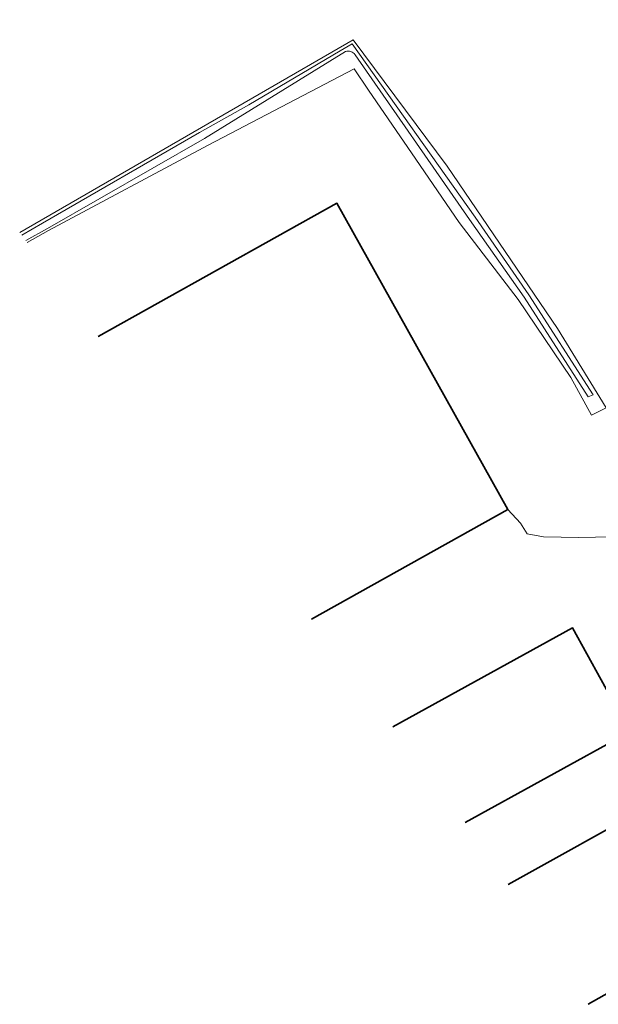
# Model space of a CAD drawing. Header units: metres. Extents: x 101608 to 104514, y 400798 to 405846.
# Tile 54 of 112: x 102389 to 102473, y 404566 to 404708. Entities that reach past the tile are written whole.
import ezdxf

# ---------------------------------------------------------------- set-up
doc = ezdxf.new("R2010")
doc.units = ezdxf.units.M
for name, color, linetype, lineweight in [('B-WE-GR-BOUWLAND-GV', 80, 'Continuous', 13), ('B-WE-GR-GRAS-GV', 60, 'Continuous', 13), ('B-WE-GR-HOUTWAL-GV', 40, 'Continuous', 13), ('B-WE-OG-BEBOUWING-GV', 7, 'Continuous', 35), ('B-WE-OG-TERREIN_ERF-GV', 7, 'Continuous', 18), ('B-WE-OG-WATER_SLOOT-GV', 120, 'Continuous', 18)]:
    doc.layers.add(name, color=color, linetype=linetype, lineweight=lineweight)

msp = doc.modelspace()

# ---------------------------------------------------------------- linework, layer by layer
at = {"layer": 'B-WE-GR-BOUWLAND-GV', "flags": 128}
msp.add_lwpolyline([(102389.397, 404677.238), (102437.341, 404704.958), (102450.888, 404686.776), (102466.753, 404663.425), (102473.774, 404652.002), (102477.27, 404646.313), (102490.282, 404653.889), (102507.751, 404663.425), (102526.557, 404673.586), (102526.735, 404680.003), (102513.009, 404698.63), (102497.056, 404718.327)], dxfattribs=at)
at = {"layer": 'B-WE-GR-GRAS-GV'}
msp.add_lwpolyline([(102476.139, 404643.029), (102477.27, 404646.313), (102473.774, 404652.002), (102471.655, 404650.97), (102468.669, 404656.362), (102461.093, 404667.592), (102452.626, 404678.688), (102446.388, 404687.779), (102439.569, 404697.717), (102437.519, 404700.791), (102416.53, 404689.784), (102393.536, 404677.529), (102390.486, 404675.795)], dxfattribs=at)
at = {"layer": 'B-WE-GR-GRAS-GV', "flags": 128}
msp.add_lwpolyline([(102400.689, 404662.278), (102435.035, 404681.444), (102459.63, 404637.369), (102461.428, 404635.439), (102462.408, 404633.88), (102464.725, 404633.456), (102469.805, 404633.345), (102474.64, 404633.456), (102476.912, 404633.56), (102493.039, 404634.778), (102510.778, 404636.197), (102524.839, 404637.17), (102538.321, 404638.142), (102544.445, 404638.694), (102552.014, 404639.693), (102554.668, 404640.244), (102562.39, 404641.739), (102562.189, 404643.22), (102557.951, 404648.268), (102552.803, 404654.394)], dxfattribs=at)
at = {"layer": 'B-WE-GR-HOUTWAL-GV', "flags": 128}
msp.add_lwpolyline([(102490.792, 404577.248), (102471.179, 404566.199)], dxfattribs=at)
at = {"layer": 'B-WE-OG-BEBOUWING-GV'}
for points in [[(102459.63, 404637.369), (102435.035, 404681.444), (102400.689, 404662.278)], [(102490.792, 404577.248), (102489.32, 404579.863), (102491.152, 404580.878), (102484.137, 404593.448), (102482.303, 404592.425), (102480.725, 404595.127), (102459.659, 404583.432)]]:
    msp.add_lwpolyline(points, dxfattribs=at)
at = {"layer": 'B-WE-OG-BEBOUWING-GV', "flags": 128}
for points in [[(102431.387, 404621.609), (102459.63, 404637.369)], [(102453.481, 404592.338), (102477.171, 404605.421), (102468.906, 404620.387), (102443.076, 404606.123)], [(102471.179, 404566.199), (102490.792, 404577.248)]]:
    msp.add_lwpolyline(points, dxfattribs=at)
at = {"layer": 'B-WE-OG-TERREIN_ERF-GV'}
msp.add_lwpolyline([(102474.64, 404633.456), (102469.805, 404633.345), (102464.725, 404633.456), (102462.408, 404633.88), (102461.428, 404635.439), (102459.63, 404637.369), (102431.387, 404621.609)], dxfattribs=at)
at = {"layer": 'B-WE-OG-TERREIN_ERF-GV', "flags": 128}
for points in [[(102443.076, 404606.123), (102468.906, 404620.387), (102477.171, 404605.421), (102453.481, 404592.338)], [(102459.659, 404583.432), (102480.725, 404595.127)]]:
    msp.add_lwpolyline(points, dxfattribs=at)
at = {"layer": 'B-WE-OG-WATER_SLOOT-GV', "flags": 128}
for points in [[(102390.486, 404675.795), (102393.536, 404677.529), (102416.53, 404689.784), (102437.519, 404700.791), (102439.569, 404697.717), (102446.388, 404687.779), (102452.626, 404678.688), (102461.093, 404667.592), (102468.669, 404656.362), (102471.655, 404650.97), (102473.774, 404652.002), (102466.753, 404663.425), (102450.888, 404686.776), (102437.341, 404704.958), (102389.397, 404677.238)], [(102389.686, 404676.855), (102392.689, 404678.599), (102415.238, 404691.611), (102422.368, 404695.622), (102435.514, 404703.376), (102437.207, 404704.401), (102454.899, 404679.446), (102462.653, 404668.26), (102471.878, 404653.866), (102471.165, 404653.599), (102461.985, 404667.948), (102454.097, 404679.089), (102437.631, 404702.819)], [(102437.631, 404702.819), (102454.097, 404679.089), (102461.985, 404667.948), (102471.165, 404653.599), (102471.878, 404653.866), (102462.653, 404668.26), (102454.899, 404679.446), (102437.207, 404704.401), (102435.514, 404703.376), (102422.368, 404695.622), (102415.238, 404691.611), (102392.689, 404678.599), (102389.686, 404676.855)], [(102436.272, 404703.287), (102415.973, 404690.765), (102393.38, 404677.819), (102390.281, 404676.067)], [(102390.281, 404676.067), (102393.38, 404677.819), (102415.973, 404690.765), (102436.272, 404703.287)]]:
    msp.add_lwpolyline(points, dxfattribs=at)
at = {"layer": 'B-WE-OG-WATER_SLOOT-GV'}
for points in [[(102437.631, 404702.819, 0.3333333), (102436.272, 404703.287)], [(102436.272, 404703.287, -0.3333333), (102437.631, 404702.819)]]:
    msp.add_lwpolyline(points, format="xyb", dxfattribs=at)

doc.saveas('drawing.dxf')
